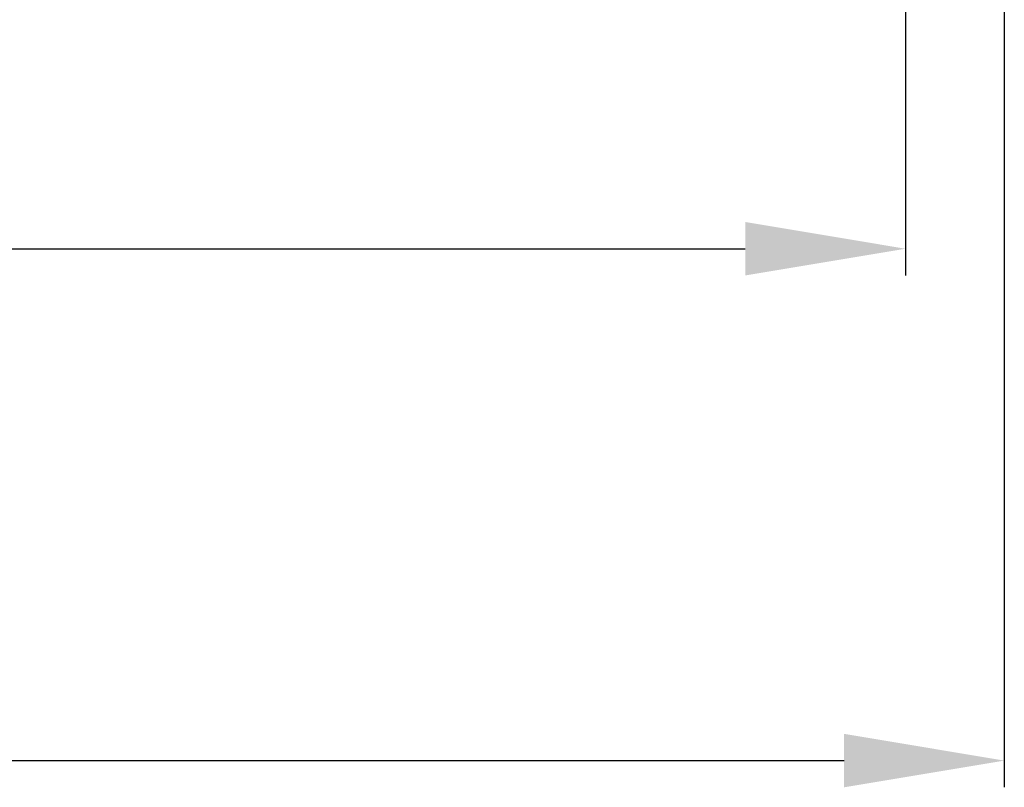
# Model space of a CAD drawing. Header units: millimetres. Extents: x -201 to 202, y 143 to 428.
# Tile 10 of 19: x 93 to 112, y 286 to 301. Entities that reach past the tile are written whole.
import ezdxf

# ---------------------------------------------------------------- set-up
doc = ezdxf.new("R2010")
doc.units = ezdxf.units.MM
doc.header["$LTSCALE"] = 0.25
doc.layers.add('DIMENSION', color=6, linetype='Continuous', lineweight=9)
doc.styles.add('VS Standard', font='msgothic.ttc', dxfattribs={"height": 3})
doc.dimstyles.new('VS Standard x0.5', dxfattribs={"dimtxt": 3, "dimasz": 3, "dimexe": 0.5, "dimexo": 0.8, "dimgap": 0.5, "dimtad": 3, "dimlfac": 2, "dimrnd": 0.0001, "dimzin": 9, "dimdsep": 46, "dimtxsty": 'VS Standard', "dimcen": 0, "dimaunit": 1, "dimadec": 0, "dimazin": 2, "dimtfac": 1, "dimtmove": 0, "dimatfit": 3, "dimfxl": 1, "dimtolj": 1, "dimtzin": 0, "dimarcsym": 0})

# ---------------------------------------------------------------- blocks, each defined once
blk = doc.blocks.new('*D327')
at = {"layer": 'Defpoints', "color": 0}
for p in [(60.117, 317.545), (110.017, 317.545), (110.017, 296.291)]:
    blk.add_point(p, dxfattribs=at)
at = {"layer": 'DIMENSION', "color": 0, "lineweight": -2}
for p, q in [((60.117, 316.745), (60.117, 295.791)), ((110.017, 316.745), (110.017, 295.791)), ((63.117, 296.291), (107.017, 296.291))]:
    blk.add_line(p, q, dxfattribs=at)
at = {"layer": 'DIMENSION', "color": 0}
for points in [[(63.117, 296.791), (63.117, 295.791), (60.117, 296.291)], [(107.017, 295.791), (107.017, 296.791), (110.017, 296.291)]]:
    blk.add_solid(points, dxfattribs=at)
at = {"layer": 'DIMENSION', "color": 0, "insert": (85.067, 298.534), "char_height": 3, "attachment_point": 5, "style": 'VS Standard'}
blk.add_mtext('\\A1;φ\\A1;99.8', dxfattribs=at)
blk = doc.blocks.new('*D328')
at = {"layer": 'Defpoints', "color": 0}
for p in [(58.267, 317.67), (111.867, 317.67), (111.867, 286.714)]:
    blk.add_point(p, dxfattribs=at)
at = {"layer": 'DIMENSION', "color": 0, "lineweight": -2}
for p, q in [((58.267, 316.87), (58.267, 286.214)), ((111.867, 316.87), (111.867, 286.214)), ((61.267, 286.714), (108.867, 286.714))]:
    blk.add_line(p, q, dxfattribs=at)
at = {"layer": 'DIMENSION', "color": 0}
for points in [[(61.267, 287.214), (61.267, 286.214), (58.267, 286.714)], [(108.867, 286.214), (108.867, 287.214), (111.867, 286.714)]]:
    blk.add_solid(points, dxfattribs=at)
at = {"layer": 'DIMENSION', "color": 0, "insert": (85.067, 288.959), "char_height": 3, "attachment_point": 5, "style": 'VS Standard'}
blk.add_mtext('\\A1;φ\\A1;107.2', dxfattribs=at)

msp = doc.modelspace()

# ---------------------------------------------------------------- dimensions: what is measured, and where the dimension line sits
at = {"layer": 'DIMENSION'}
dim = msp.add_linear_dim(base=(111.8666, 286.7144), p1=(58.2666, 317.6703), p2=(111.8666, 317.6703), text='φ\\A1;<>', dimstyle='VS Standard x0.5', dxfattribs=at)
dim.commit()
dim.dimension.update_dxf_attribs({"geometry": '*D328', "text_midpoint": (85.0666, 286.7144), "dimtype": 160})
dim = msp.add_linear_dim(base=(110.0166, 296.2906), p1=(60.1166, 317.5453), p2=(110.0166, 317.5453), text='φ\\A1;<>', dimstyle='VS Standard x0.5', dxfattribs=at)
dim.commit()
dim.dimension.update_dxf_attribs({"geometry": '*D327', "text_midpoint": (85.0666, 298.5342)})

doc.saveas('drawing.dxf')
